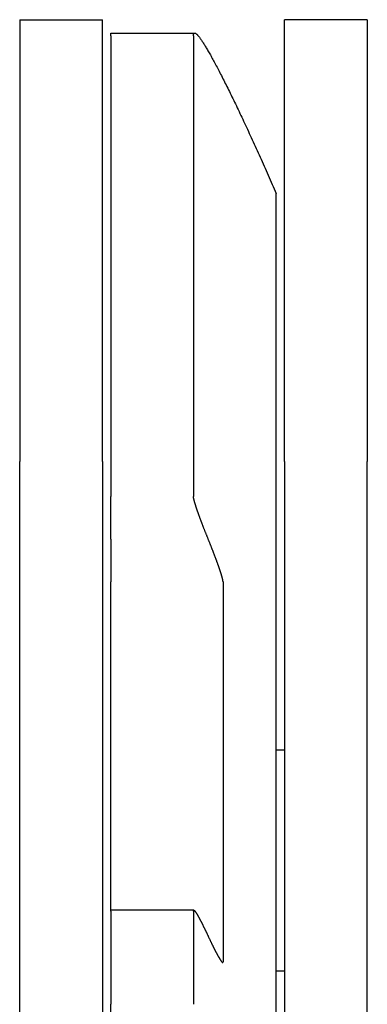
# Model space of a CAD drawing. Extents: x 1917 to 3682, y 1570 to 2675.
# Tile 19 of 166: x 2095 to 2108, y 1885 to 1921. Entities that reach past the tile are written whole.
import ezdxf

# ---------------------------------------------------------------- set-up
doc = ezdxf.new("R2010")
doc.units = 0
doc.header["$MEASUREMENT"] = 0
doc.layers.add('KF_SEQUENZA_5_NW_REAR', color=7, linetype='CONTINUOUS')
doc.layers.add('KF_SEQUENZA_5_NW_TOP', color=7, linetype='CONTINUOUS')

# ---------------------------------------------------------------- blocks, each defined once
blk = doc.blocks.new('KF_SEQUENZA_5_NW_TOP')
at = {"layer": 'KF_SEQUENZA_5_NW_TOP'}
for p, q in [((-6.3, 254.593), (-6.3, 238.593)), ((-6.3, 254.593), (-3.3, 254.593)), ((-3.3, 238.593), (-3.3, 254.593)), ((6.3, 254.593), (3.3, 254.593)), ((3.3, 238.593), (3.3, 254.593)), ((6.3, 254.593), (6.3, 238.593)), ((-3, 254.009), (-3, 254.11)), ((-3, 254.11), (0.043, 254.11)), ((-3, 254.009), (-3, 237.32)), ((0, 254.009), (0, 237.32)), ((3, 210.069), (3, 248.293)), ((-6.3, 191.793), (-6.3, 238.593)), ((-3.3, 238.593), (-3.3, 191.793)), ((3.3, 238.593), (3.3, 191.793)), ((6.3, 191.793), (6.3, 238.593)), ((-3, 235.774), (-3, 237.32)), ((-3, 235.774), (-3, 234.229)), ((-3, 222.336), (-3, 234.229)), ((1.071, 234.229), (1.071, 220.47)), ((3, 228.143), (3.3, 228.143)), ((-3, 222.307), (-3, 222.336)), ((0.012, 222.336), (-3, 222.336)), ((-3, 222.307), (-3, 218.928)), ((0, 222.307), (0, 218.928)), ((3, 220.143), (3.3, 220.143)), ((-3, 192.917), (-3, 218.928))]:
    blk.add_line(p, q, dxfattribs=at)
for points in [[(0, 254.009, 0), (0, 254.023, 0), (0.001, 254.036, 0), (0.002, 254.048, 0), (0.004, 254.059, 0), (0.006, 254.069, 0), (0.008, 254.078, 0), (0.011, 254.085, 0), (0.014, 254.092, 0), (0.018, 254.098, 0), (0.023, 254.102, 0), (0.027, 254.106, 0), (0.032, 254.108, 0), (0.038, 254.11, 0), (0.044, 254.11, 0), (0.051, 254.109, 0), (0.058, 254.108, 0), (0.065, 254.105, 0), (0.073, 254.101, 0), (0.081, 254.096, 0), (0.09, 254.09, 0), (0.099, 254.083, 0), (0.109, 254.075, 0), (0.119, 254.066, 0), (0.129, 254.056, 0), (0.14, 254.044, 0), (0.151, 254.032, 0), (0.163, 254.019, 0), (0.175, 254.005, 0), (0.188, 253.989, 0), (0.201, 253.973, 0), (0.214, 253.955, 0), (0.228, 253.937, 0), (0.243, 253.917, 0), (0.257, 253.897, 0), (0.272, 253.875, 0), (0.288, 253.853, 0), (0.304, 253.829, 0), (0.32, 253.805, 0), (0.337, 253.779, 0), (0.354, 253.752, 0), (0.372, 253.725, 0), (0.39, 253.696, 0), (0.408, 253.667, 0), (0.427, 253.636, 0), (0.446, 253.604, 0), (0.465, 253.572, 0), (0.485, 253.538, 0), (0.506, 253.504, 0), (0.526, 253.468, 0), (0.547, 253.432, 0), (0.569, 253.395, 0), (0.59, 253.356, 0), (0.612, 253.317, 0), (0.635, 253.277, 0), (0.658, 253.236, 0), (0.681, 253.194, 0), (0.704, 253.151, 0), (0.728, 253.107, 0), (0.753, 253.062, 0), (0.777, 253.017, 0), (0.802, 252.97, 0), (0.827, 252.923, 0), (0.853, 252.874, 0), (0.879, 252.825, 0), (0.905, 252.775, 0), (0.931, 252.724, 0), (0.958, 252.673, 0), (0.985, 252.62, 0), (1.013, 252.567, 0), (1.04, 252.512, 0), (1.069, 252.457, 0), (1.097, 252.402, 0), (1.125, 252.345, 0), (1.154, 252.287, 0), (1.183, 252.229, 0), (1.213, 252.17, 0), (1.243, 252.111, 0), (1.273, 252.05, 0), (1.303, 251.989, 0), (1.333, 251.927, 0), (1.364, 251.864, 0), (1.395, 251.801, 0), (1.426, 251.737, 0), (1.458, 251.672, 0), (1.489, 251.606, 0), (1.521, 251.54, 0), (1.553, 251.473, 0), (1.586, 251.406, 0), (1.618, 251.338, 0), (1.651, 251.269, 0), (1.684, 251.199, 0), (1.717, 251.129, 0), (1.751, 251.059, 0), (1.784, 250.988, 0), (1.818, 250.916, 0), (1.852, 250.843, 0), (1.886, 250.77, 0), (1.92, 250.697, 0), (1.955, 250.623, 0), (1.989, 250.548, 0), (2.024, 250.473, 0), (2.059, 250.398, 0), (2.094, 250.322, 0), (2.129, 250.245, 0), (2.164, 250.168, 0), (2.2, 250.091, 0), (2.235, 250.013, 0), (2.271, 249.934, 0), (2.307, 249.855, 0), (2.343, 249.776, 0), (2.379, 249.697, 0), (2.415, 249.616, 0), (2.451, 249.536, 0), (2.487, 249.455, 0), (2.523, 249.374, 0), (2.56, 249.293, 0), (2.596, 249.211, 0), (2.633, 249.129, 0), (2.669, 249.046, 0), (2.706, 248.964, 0), (2.743, 248.881, 0), (2.779, 248.798, 0), (2.816, 248.714, 0), (2.853, 248.63, 0), (2.89, 248.546, 0), (2.926, 248.462, 0), (2.963, 248.378, 0), (3, 248.293, 0)], [(0.536, 235.774, 0), (0.528, 235.793, 0), (0.521, 235.811, 0), (0.514, 235.829, 0), (0.506, 235.847, 0), (0.499, 235.865, 0), (0.492, 235.882, 0), (0.485, 235.9, 0), (0.478, 235.918, 0), (0.471, 235.936, 0), (0.464, 235.954, 0), (0.457, 235.971, 0), (0.45, 235.989, 0), (0.443, 236.006, 0), (0.436, 236.024, 0), (0.429, 236.041, 0), (0.422, 236.059, 0), (0.415, 236.076, 0), (0.408, 236.093, 0), (0.401, 236.11, 0), (0.395, 236.127, 0), (0.388, 236.144, 0), (0.381, 236.161, 0), (0.375, 236.178, 0), (0.368, 236.195, 0), (0.362, 236.212, 0), (0.355, 236.229, 0), (0.349, 236.245, 0), (0.343, 236.262, 0), (0.336, 236.278, 0), (0.33, 236.295, 0), (0.324, 236.311, 0), (0.318, 236.327, 0), (0.311, 236.343, 0), (0.305, 236.359, 0), (0.299, 236.375, 0), (0.293, 236.391, 0), (0.287, 236.407, 0), (0.281, 236.422, 0), (0.275, 236.438, 0), (0.27, 236.454, 0), (0.264, 236.469, 0), (0.258, 236.484, 0), (0.253, 236.499, 0), (0.247, 236.515, 0), (0.241, 236.53, 0), (0.236, 236.545, 0), (0.23, 236.559, 0), (0.225, 236.574, 0), (0.22, 236.589, 0), (0.214, 236.603, 0), (0.209, 236.617, 0), (0.204, 236.632, 0), (0.199, 236.646, 0), (0.194, 236.66, 0), (0.189, 236.674, 0), (0.184, 236.688, 0), (0.179, 236.701, 0), (0.174, 236.715, 0), (0.169, 236.729, 0), (0.165, 236.742, 0), (0.16, 236.755, 0), (0.155, 236.768, 0), (0.151, 236.781, 0), (0.146, 236.794, 0), (0.142, 236.807, 0), (0.138, 236.819, 0), (0.133, 236.832, 0), (0.129, 236.844, 0), (0.125, 236.857, 0), (0.121, 236.869, 0), (0.117, 236.881, 0), (0.113, 236.893, 0), (0.109, 236.904, 0), (0.105, 236.916, 0), (0.101, 236.927, 0), (0.098, 236.939, 0), (0.094, 236.95, 0), (0.09, 236.961, 0), (0.087, 236.972, 0), (0.083, 236.982, 0), (0.08, 236.993, 0), (0.077, 237.004, 0), (0.073, 237.014, 0), (0.07, 237.024, 0), (0.067, 237.034, 0), (0.064, 237.044, 0), (0.061, 237.054, 0), (0.058, 237.063, 0), (0.055, 237.073, 0), (0.053, 237.082, 0), (0.05, 237.091, 0), (0.047, 237.1, 0), (0.045, 237.109, 0), (0.042, 237.118, 0), (0.04, 237.127, 0), (0.037, 237.135, 0), (0.035, 237.143, 0), (0.033, 237.151, 0), (0.031, 237.159, 0), (0.029, 237.167, 0), (0.027, 237.175, 0), (0.025, 237.182, 0), (0.023, 237.19, 0), (0.021, 237.197, 0), (0.019, 237.204, 0), (0.018, 237.211, 0), (0.016, 237.217, 0), (0.015, 237.224, 0), (0.013, 237.23, 0), (0.012, 237.236, 0), (0.011, 237.242, 0), (0.009, 237.248, 0), (0.008, 237.254, 0), (0.007, 237.26, 0), (0.006, 237.265, 0), (0.005, 237.27, 0), (0.004, 237.275, 0), (0.004, 237.28, 0), (0.003, 237.285, 0), (0.002, 237.289, 0), (0.002, 237.294, 0), (0.001, 237.298, 0), (0.001, 237.302, 0), (0.001, 237.306, 0), (0, 237.31, 0), (0, 237.313, 0), (0, 237.317, 0), (0, 237.32, 0)], [(1.071, 234.229, 0), (1.071, 234.232, 0), (1.071, 234.236, 0), (1.071, 234.239, 0), (1.071, 234.243, 0), (1.071, 234.247, 0), (1.07, 234.251, 0), (1.07, 234.255, 0), (1.069, 234.26, 0), (1.068, 234.264, 0), (1.068, 234.269, 0), (1.067, 234.274, 0), (1.066, 234.279, 0), (1.065, 234.284, 0), (1.064, 234.289, 0), (1.063, 234.295, 0), (1.062, 234.301, 0), (1.061, 234.307, 0), (1.06, 234.313, 0), (1.058, 234.319, 0), (1.057, 234.325, 0), (1.055, 234.332, 0), (1.054, 234.338, 0), (1.052, 234.345, 0), (1.05, 234.352, 0), (1.049, 234.359, 0), (1.047, 234.367, 0), (1.045, 234.374, 0), (1.043, 234.382, 0), (1.041, 234.39, 0), (1.038, 234.398, 0), (1.036, 234.406, 0), (1.034, 234.414, 0), (1.032, 234.422, 0), (1.029, 234.431, 0), (1.027, 234.44, 0), (1.024, 234.449, 0), (1.022, 234.458, 0), (1.019, 234.467, 0), (1.016, 234.476, 0), (1.013, 234.485, 0), (1.01, 234.495, 0), (1.007, 234.505, 0), (1.004, 234.515, 0), (1.001, 234.525, 0), (0.998, 234.535, 0), (0.995, 234.545, 0), (0.991, 234.556, 0), (0.988, 234.566, 0), (0.985, 234.577, 0), (0.981, 234.588, 0), (0.977, 234.599, 0), (0.974, 234.61, 0), (0.97, 234.622, 0), (0.966, 234.633, 0), (0.962, 234.645, 0), (0.959, 234.656, 0), (0.955, 234.668, 0), (0.951, 234.68, 0), (0.946, 234.692, 0), (0.942, 234.705, 0), (0.938, 234.717, 0), (0.934, 234.729, 0), (0.929, 234.742, 0), (0.925, 234.755, 0), (0.921, 234.768, 0), (0.916, 234.781, 0), (0.911, 234.794, 0), (0.907, 234.807, 0), (0.902, 234.82, 0), (0.897, 234.834, 0), (0.892, 234.847, 0), (0.888, 234.861, 0), (0.883, 234.875, 0), (0.878, 234.889, 0), (0.873, 234.903, 0), (0.867, 234.917, 0), (0.862, 234.931, 0), (0.857, 234.946, 0), (0.852, 234.96, 0), (0.846, 234.975, 0), (0.841, 234.99, 0), (0.836, 235.004, 0), (0.83, 235.019, 0), (0.824, 235.034, 0), (0.819, 235.049, 0), (0.813, 235.065, 0), (0.808, 235.08, 0), (0.802, 235.095, 0), (0.796, 235.111, 0), (0.79, 235.126, 0), (0.784, 235.142, 0), (0.778, 235.158, 0), (0.772, 235.174, 0), (0.766, 235.19, 0), (0.76, 235.206, 0), (0.754, 235.222, 0), (0.748, 235.238, 0), (0.741, 235.254, 0), (0.735, 235.271, 0), (0.729, 235.287, 0), (0.722, 235.304, 0), (0.716, 235.32, 0), (0.71, 235.337, 0), (0.703, 235.354, 0), (0.697, 235.371, 0), (0.69, 235.388, 0), (0.683, 235.405, 0), (0.677, 235.422, 0), (0.67, 235.439, 0), (0.663, 235.456, 0), (0.656, 235.473, 0), (0.65, 235.49, 0), (0.643, 235.508, 0), (0.636, 235.525, 0), (0.629, 235.543, 0), (0.622, 235.56, 0), (0.615, 235.578, 0), (0.608, 235.595, 0), (0.601, 235.613, 0), (0.594, 235.631, 0), (0.587, 235.649, 0), (0.579, 235.667, 0), (0.572, 235.684, 0), (0.565, 235.702, 0), (0.558, 235.72, 0), (0.55, 235.738, 0), (0.543, 235.756, 0), (0.536, 235.774, 0)], [(0, 222.307, 0), (0, 222.31, 0), (0, 222.313, 0), (0, 222.316, 0), (0.001, 222.319, 0), (0.001, 222.321, 0), (0.001, 222.323, 0), (0.002, 222.325, 0), (0.002, 222.327, 0), (0.003, 222.329, 0), (0.004, 222.33, 0), (0.004, 222.331, 0), (0.005, 222.333, 0), (0.006, 222.334, 0), (0.007, 222.334, 0), (0.008, 222.335, 0), (0.009, 222.336, 0), (0.011, 222.336, 0), (0.012, 222.336, 0), (0.013, 222.336, 0), (0.015, 222.336, 0), (0.016, 222.335, 0), (0.018, 222.335, 0), (0.019, 222.334, 0), (0.021, 222.333, 0), (0.023, 222.332, 0), (0.025, 222.331, 0), (0.027, 222.33, 0), (0.029, 222.328, 0), (0.031, 222.326, 0), (0.033, 222.324, 0), (0.035, 222.322, 0), (0.037, 222.32, 0), (0.04, 222.318, 0), (0.042, 222.315, 0), (0.045, 222.312, 0), (0.047, 222.309, 0), (0.05, 222.306, 0), (0.053, 222.303, 0), (0.055, 222.299, 0), (0.058, 222.296, 0), (0.061, 222.292, 0), (0.064, 222.288, 0), (0.067, 222.284, 0), (0.07, 222.28, 0), (0.073, 222.275, 0), (0.077, 222.271, 0), (0.08, 222.266, 0), (0.083, 222.261, 0), (0.087, 222.256, 0), (0.09, 222.251, 0), (0.094, 222.245, 0), (0.098, 222.239, 0), (0.101, 222.234, 0), (0.105, 222.228, 0), (0.109, 222.222, 0), (0.113, 222.215, 0), (0.117, 222.209, 0), (0.121, 222.202, 0), (0.125, 222.196, 0), (0.129, 222.189, 0), (0.133, 222.182, 0), (0.138, 222.174, 0), (0.142, 222.167, 0), (0.146, 222.16, 0), (0.151, 222.152, 0), (0.155, 222.144, 0), (0.16, 222.136, 0), (0.165, 222.128, 0), (0.169, 222.12, 0), (0.174, 222.111, 0), (0.179, 222.102, 0), (0.184, 222.094, 0), (0.189, 222.085, 0), (0.194, 222.076, 0), (0.199, 222.066, 0), (0.204, 222.057, 0), (0.209, 222.048, 0), (0.214, 222.038, 0), (0.22, 222.028, 0), (0.225, 222.018, 0), (0.23, 222.008, 0), (0.236, 221.998, 0), (0.241, 221.987, 0), (0.247, 221.977, 0), (0.253, 221.966, 0), (0.258, 221.955, 0), (0.264, 221.944, 0), (0.27, 221.933, 0), (0.275, 221.922, 0), (0.281, 221.911, 0), (0.287, 221.899, 0), (0.293, 221.888, 0), (0.299, 221.876, 0), (0.305, 221.864, 0), (0.311, 221.852, 0), (0.318, 221.84, 0), (0.324, 221.827, 0), (0.33, 221.815, 0), (0.336, 221.803, 0), (0.343, 221.79, 0), (0.349, 221.777, 0), (0.355, 221.764, 0), (0.362, 221.751, 0), (0.368, 221.738, 0), (0.375, 221.725, 0), (0.381, 221.711, 0), (0.388, 221.698, 0), (0.395, 221.684, 0), (0.401, 221.67, 0), (0.408, 221.656, 0), (0.415, 221.643, 0), (0.422, 221.628, 0), (0.429, 221.614, 0), (0.436, 221.6, 0), (0.443, 221.585, 0), (0.45, 221.571, 0), (0.457, 221.556, 0), (0.464, 221.542, 0), (0.471, 221.527, 0), (0.478, 221.512, 0), (0.485, 221.497, 0), (0.492, 221.482, 0), (0.499, 221.466, 0), (0.506, 221.451, 0), (0.514, 221.436, 0), (0.521, 221.42, 0), (0.528, 221.404, 0), (0.536, 221.389, 0)], [(0.536, 221.389, 0), (0.543, 221.373, 0), (0.55, 221.357, 0), (0.558, 221.342, 0), (0.565, 221.326, 0), (0.572, 221.311, 0), (0.579, 221.296, 0), (0.587, 221.281, 0), (0.594, 221.266, 0), (0.601, 221.251, 0), (0.608, 221.236, 0), (0.615, 221.221, 0), (0.622, 221.206, 0), (0.629, 221.192, 0), (0.636, 221.177, 0), (0.643, 221.163, 0), (0.65, 221.149, 0), (0.656, 221.135, 0), (0.663, 221.121, 0), (0.67, 221.107, 0), (0.677, 221.093, 0), (0.683, 221.08, 0), (0.69, 221.066, 0), (0.697, 221.053, 0), (0.703, 221.039, 0), (0.71, 221.026, 0), (0.716, 221.013, 0), (0.722, 221, 0), (0.729, 220.988, 0), (0.735, 220.975, 0), (0.741, 220.962, 0), (0.748, 220.95, 0), (0.754, 220.938, 0), (0.76, 220.925, 0), (0.766, 220.913, 0), (0.772, 220.902, 0), (0.778, 220.89, 0), (0.784, 220.878, 0), (0.79, 220.867, 0), (0.796, 220.855, 0), (0.802, 220.844, 0), (0.808, 220.833, 0), (0.813, 220.822, 0), (0.819, 220.811, 0), (0.824, 220.801, 0), (0.83, 220.79, 0), (0.836, 220.78, 0), (0.841, 220.769, 0), (0.846, 220.759, 0), (0.852, 220.749, 0), (0.857, 220.74, 0), (0.862, 220.73, 0), (0.867, 220.72, 0), (0.873, 220.711, 0), (0.878, 220.702, 0), (0.883, 220.693, 0), (0.888, 220.684, 0), (0.892, 220.675, 0), (0.897, 220.666, 0), (0.902, 220.658, 0), (0.907, 220.65, 0), (0.911, 220.641, 0), (0.916, 220.633, 0), (0.921, 220.626, 0), (0.925, 220.618, 0), (0.929, 220.61, 0), (0.934, 220.603, 0), (0.938, 220.596, 0), (0.942, 220.589, 0), (0.946, 220.582, 0), (0.951, 220.575, 0), (0.955, 220.568, 0), (0.959, 220.562, 0), (0.962, 220.556, 0), (0.966, 220.55, 0), (0.97, 220.544, 0), (0.974, 220.538, 0), (0.977, 220.532, 0), (0.981, 220.527, 0), (0.985, 220.522, 0), (0.988, 220.516, 0), (0.991, 220.512, 0), (0.995, 220.507, 0), (0.998, 220.502, 0), (1.001, 220.498, 0), (1.004, 220.493, 0), (1.007, 220.489, 0), (1.01, 220.485, 0), (1.013, 220.482, 0), (1.016, 220.478, 0), (1.019, 220.474, 0), (1.022, 220.471, 0), (1.024, 220.468, 0), (1.027, 220.465, 0), (1.029, 220.462, 0), (1.032, 220.46, 0), (1.034, 220.457, 0), (1.036, 220.455, 0), (1.038, 220.453, 0), (1.041, 220.451, 0), (1.043, 220.449, 0), (1.045, 220.448, 0), (1.047, 220.446, 0), (1.049, 220.445, 0), (1.05, 220.444, 0), (1.052, 220.443, 0), (1.054, 220.442, 0), (1.055, 220.442, 0), (1.057, 220.442, 0), (1.058, 220.441, 0), (1.06, 220.441, 0), (1.061, 220.441, 0), (1.062, 220.442, 0), (1.063, 220.442, 0), (1.064, 220.443, 0), (1.065, 220.444, 0), (1.066, 220.445, 0), (1.067, 220.446, 0), (1.068, 220.447, 0), (1.068, 220.449, 0), (1.069, 220.45, 0), (1.07, 220.452, 0), (1.07, 220.454, 0), (1.071, 220.457, 0), (1.071, 220.459, 0), (1.071, 220.461, 0), (1.071, 220.464, 0), (1.071, 220.467, 0), (1.071, 220.47, 0)]]:
    blk.add_polyline3d(points, dxfattribs=at)

msp = doc.modelspace()

# ---------------------------------------------------------------- block references
at = {"layer": 'KF_SEQUENZA_5_NW_REAR'}
msp.add_blockref('KF_SEQUENZA_5_NW_TOP', (2101.415, 1666.27), dxfattribs=at)

doc.saveas('drawing.dxf')
